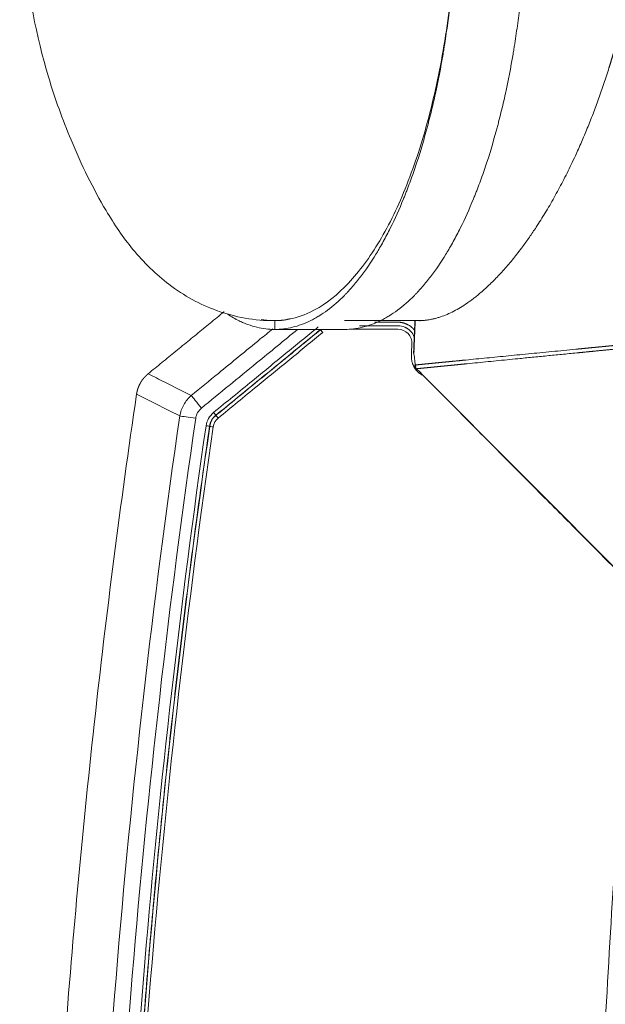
# Model space of a CAD drawing. Header units: millimetres. Extents: x -620 to 6530, y -1325 to 1325.
# Tile 243 of 256: x -560 to -225, y 409 to 972. Entities that reach past the tile are written whole.
import ezdxf

# ---------------------------------------------------------------- set-up
doc = ezdxf.new("R2010")
doc.units = ezdxf.units.MM
doc.layers.add('Plan', color=7, linetype='Continuous', true_color=0xffffff)

msp = doc.modelspace()

# ---------------------------------------------------------------- linework, layer by layer
at = {"layer": 'Plan', "color": 155, "linetype": 'Continuous', "lineweight": 13}
msp.add_line((-329.56, 769.33), (-210.41, 649.47), dxfattribs=at)
at = {"layer": 'Plan', "color": 155, "linetype": 'Continuous', "lineweight": 18}
msp.add_arc((-330.78, 774.58), 3, 181.5909, 225.0641, dxfattribs=at)
at = {"layer": 'Plan', "color": 155, "linetype": 'Continuous', "lineweight": 13}
for centre, major_axis, ratio, start_param, end_param in [((-386.48, 793.27), (1.27, -1.55), 0.005941, 1.56593, 3.067732), ((-455.66, 750.06), (6.33, -7.74), 0.005943, 3.517977, 4.707525), ((-458.97, 744.23), (9.9, -1.44), 0.001103, 3.530624, 4.704789), ((-448.84, 747.48), (1.27, -1.55), 0.005942, 4.707525, 6.209332), ((-446.21, 744.36), (1.27, -1.55), 0.005942, 1.565932, 3.06774), ((-453.1, 739.93), (1.98, -0.29), 0.001098, 4.704788, 6.197262), ((-449.05, 739.32), (1.98, -0.29), 0.001098, 1.563196, 3.055669)]:
    msp.add_ellipse(centre, major_axis=major_axis, ratio=ratio, start_param=start_param, end_param=end_param, dxfattribs=at)
at = {"layer": 'Plan', "color": 155, "linetype": 'Continuous', "lineweight": 18}
for points, knots in [([(-534.5, 1185.22), (-537.83, 1176.9), (-548.64, 1146.31), (-559.54, 1088.1), (-559.69, 1012.08), (-547.68, 949.68), (-529.7, 899.99), (-513.32, 866.57), (-494.65, 838.95), (-473.5, 818.47), (-445.83, 803.59), (-425.28, 799.94), (-413.89, 800.06)], [0, 0, 0, 0, 0.055576, 0.20054, 0.348429, 0.497373, 0.576378, 0.674428, 0.737614, 0.811723, 0.898908, 1, 1, 1, 1]), ([(-309.73, 1050.06), (-309.73, 1041.69), (-309.9, 1033.35), (-310.4, 1020.92), (-310.61, 1016.78), (-310.98, 1010.59), (-311.19, 1007.5), (-311.41, 1004.42), (-311.57, 1002.36), (-311.65, 1001.33), (-312.4, 992.1), (-313.23, 984.01), (-314.71, 972.05), (-315.24, 968.09), (-316.11, 962.2), (-316.55, 959.27), (-317.02, 956.35), (-317.34, 954.41), (-317.5, 953.44), (-318.97, 944.74), (-320.43, 937.2), (-322.83, 926.18), (-323.67, 922.55), (-324.99, 917.18), (-325.66, 914.52), (-326.35, 911.88), (-326.81, 910.13), (-327.05, 909.26), (-329.19, 901.43), (-331.22, 894.73), (-334.45, 885.06), (-335.57, 881.91), (-337.28, 877.27), (-338.15, 874.98), (-339.19, 872.35), (-339.64, 871.23), (-339.94, 870.49), (-340.09, 870.11), (-342.66, 863.83), (-345.18, 858.22), (-349.13, 850.29), (-350.47, 847.73), (-352.52, 844), (-353.56, 842.17), (-354.79, 840.08), (-355.31, 839.2), (-355.67, 838.61), (-355.85, 838.32), (-358.87, 833.38), (-361.79, 829.09), (-366.29, 823.2), (-367.81, 821.33), (-370.12, 818.65), (-371.28, 817.35), (-372.65, 815.89), (-373.24, 815.28), (-373.64, 814.87), (-373.83, 814.67), (-377.19, 811.26), (-380.4, 808.45), (-385.28, 804.82), (-386.92, 803.71), (-389.4, 802.19), (-390.65, 801.47), (-391.9, 800.8), (-392.73, 800.37), (-393.15, 800.16), (-396.92, 798.32), (-400.29, 797.1), (-407.07, 795.46), (-410.47, 795.06), (-413.89, 795.06)], [0, 0, 0, 0, 0.0625, 0.0625, 0.09375, 0.09375, 0.109375, 0.117187, 0.117187, 0.125, 0.125, 0.1875, 0.1875, 0.21875, 0.21875, 0.234375, 0.242187, 0.242187, 0.25, 0.25, 0.3125, 0.3125, 0.34375, 0.34375, 0.359375, 0.367187, 0.367187, 0.375, 0.375, 0.4375, 0.4375, 0.46875, 0.46875, 0.484375, 0.492187, 0.496094, 0.496094, 0.5, 0.5, 0.5625, 0.5625, 0.59375, 0.59375, 0.609375, 0.617188, 0.621094, 0.621094, 0.625, 0.625, 0.6875, 0.6875, 0.71875, 0.71875, 0.734375, 0.742188, 0.746094, 0.746094, 0.75, 0.75, 0.8125, 0.8125, 0.84375, 0.84375, 0.859375, 0.867188, 0.867188, 0.875, 0.875, 0.9375, 0.9375, 1, 1, 1, 1]), ([(-373.89, 795.06), (-370.47, 795.06), (-367.07, 795.46), (-360.3, 797.1), (-356.92, 798.32), (-353.15, 800.16), (-352.73, 800.37), (-351.9, 800.8), (-350.65, 801.47), (-347.74, 803.16), (-345.28, 804.82), (-340.4, 808.45), (-337.19, 811.26), (-333.83, 814.67), (-333.64, 814.87), (-333.24, 815.28), (-332.65, 815.89), (-331.28, 817.35), (-328.57, 820.39), (-326.29, 823.2), (-321.79, 829.09), (-318.87, 833.38), (-315.85, 838.32), (-315.67, 838.61), (-315.32, 839.2), (-314.79, 840.08), (-313.56, 842.17), (-311.14, 846.45), (-309.13, 850.29), (-305.18, 858.22), (-302.66, 863.83), (-300.09, 870.11), (-299.94, 870.49), (-299.64, 871.23), (-299.19, 872.35), (-298.15, 874.98), (-296.12, 880.33), (-294.45, 885.06), (-291.22, 894.73), (-289.19, 901.43), (-287.05, 909.26), (-286.81, 910.13), (-286.35, 911.88), (-285.66, 914.52), (-284.09, 920.74), (-282.83, 926.18), (-280.43, 937.2), (-278.97, 944.74), (-277.5, 953.44), (-277.34, 954.41), (-277.02, 956.35), (-276.55, 959.27), (-275.51, 966.11), (-274.71, 972.05), (-273.23, 984.01), (-272.4, 992.1), (-271.65, 1001.33), (-271.57, 1002.36), (-271.41, 1004.42), (-271.19, 1007.5), (-270.71, 1014.71), (-270.4, 1020.92), (-269.9, 1033.35), (-269.73, 1041.69), (-269.73, 1050.06)], [0, 0, 0, 0, 0.0625, 0.0625, 0.125, 0.125, 0.132813, 0.132813, 0.140625, 0.15625, 0.1875, 0.1875, 0.25, 0.25, 0.253906, 0.253906, 0.257813, 0.265625, 0.28125, 0.3125, 0.3125, 0.375, 0.375, 0.378906, 0.378906, 0.382813, 0.390625, 0.40625, 0.4375, 0.4375, 0.5, 0.5, 0.503906, 0.503906, 0.507813, 0.515625, 0.53125, 0.5625, 0.5625, 0.625, 0.625, 0.632813, 0.632813, 0.640625, 0.65625, 0.6875, 0.6875, 0.75, 0.75, 0.757813, 0.757813, 0.765625, 0.78125, 0.8125, 0.8125, 0.875, 0.875, 0.882813, 0.882813, 0.890625, 0.90625, 0.9375, 0.9375, 1, 1, 1, 1]), ([(-310.65, 1016.29), (-310.93, 1011.27), (-311.28, 1006.27), (-313.03, 985.18), (-315.01, 969.55), (-320.24, 939.22), (-323.45, 924.81), (-331.06, 897.52), (-335.37, 884.89), (-345.05, 861.67), (-350.31, 851.31), (-361.69, 833.07), (-367.7, 825.37), (-380.34, 812.81), (-386.85, 808.06), (-398.14, 802.68), (-402.74, 801.24), (-407.38, 800.54)], [0, 0, 0, 0, 0.044304, 0.044304, 0.187335, 0.187335, 0.330365, 0.330365, 0.473396, 0.473396, 0.616427, 0.616427, 0.759458, 0.759458, 0.902489, 0.902489, 1, 1, 1, 1]), ([(-217.5, 962.93), (-217.54, 962.79), (-217.61, 962.52), (-217.72, 962.11), (-217.83, 961.71), (-217.94, 961.3), (-218.05, 960.9), (-218.16, 960.49), (-218.27, 960.09), (-218.38, 959.68), (-218.49, 959.28), (-218.61, 958.88), (-218.72, 958.47), (-218.83, 958.07), (-218.94, 957.66), (-219.06, 957.26), (-219.17, 956.86), (-219.28, 956.46), (-219.4, 956.05), (-219.51, 955.65), (-219.62, 955.25), (-219.74, 954.85), (-219.85, 954.45), (-219.97, 954.05), (-220.09, 953.65), (-220.2, 953.25), (-220.32, 952.85), (-220.44, 952.45), (-220.55, 952.05), (-220.67, 951.65), (-220.79, 951.25), (-220.9, 950.85), (-221.02, 950.45), (-221.14, 950.06), (-221.26, 949.66), (-221.38, 949.26), (-221.5, 948.86), (-221.62, 948.47), (-221.74, 948.07), (-221.86, 947.67), (-221.98, 947.28), (-222.1, 946.88), (-222.22, 946.49), (-222.34, 946.09), (-222.47, 945.7), (-222.59, 945.3), (-222.71, 944.91), (-223.26, 943.13), (-224.26, 940), (-225.73, 935.54), (-227.24, 931.13), (-228.77, 926.78), (-230.34, 922.5), (-231.93, 918.28), (-233.56, 914.11), (-235.21, 910.01), (-236.88, 905.99), (-238.57, 902.03), (-240.29, 898.13), (-242.23, 893.87), (-244.39, 889.28), (-246.78, 884.39), (-249.21, 879.61), (-251.68, 874.93), (-254.19, 870.38), (-256.72, 865.95), (-259.27, 861.66), (-261.84, 857.51), (-264.85, 852.82), (-268.31, 847.7), (-271.8, 842.85), (-274.86, 838.81), (-277.49, 835.48), (-280.14, 832.29), (-282.79, 829.23), (-285.44, 826.32), (-288.1, 823.54), (-290.76, 820.91), (-293.42, 818.43), (-295.84, 816.3), (-298.04, 814.47), (-300, 812.92), (-301.95, 811.45), (-304.55, 809.61), (-307.77, 807.53), (-311.6, 805.38), (-315.38, 803.59), (-318.49, 802.39), (-320.97, 801.61), (-322.81, 801.11), (-324.64, 800.71), (-326.09, 800.47), (-327.17, 800.32), (-327.89, 800.24), (-328.61, 800.18), (-329.33, 800.13), (-329.83, 800.1), (-330.13, 800.09), (-330.22, 800.09), (-330.31, 800.08), (-330.4, 800.08), (-330.49, 800.08), (-330.58, 800.08), (-330.66, 800.07), (-330.75, 800.07), (-330.84, 800.07), (-330.93, 800.07), (-331.02, 800.07), (-331.11, 800.07), (-331.2, 800.07), (-331.29, 800.07), (-331.37, 800.07), (-331.46, 800.07), (-331.55, 800.07), (-331.64, 800.07), (-331.73, 800.07), (-331.81, 800.07), (-331.9, 800.07), (-331.99, 800.07), (-332.08, 800.07), (-332.17, 800.08), (-332.25, 800.08), (-332.34, 800.08), (-332.43, 800.08), (-332.52, 800.09), (-332.6, 800.09), (-332.69, 800.09), (-332.78, 800.1), (-332.87, 800.1), (-332.95, 800.11), (-333.04, 800.11), (-333.13, 800.12), (-333.22, 800.12), (-333.3, 800.13), (-333.39, 800.13), (-333.48, 800.14), (-333.53, 800.14), (-333.56, 800.14)], [0, 0, 0, 0, 0.001348, 0.002696, 0.004045, 0.005393, 0.006742, 0.008091, 0.009441, 0.01079, 0.01214, 0.01349, 0.01484, 0.016191, 0.017542, 0.018893, 0.020244, 0.021596, 0.022948, 0.0243, 0.025652, 0.027005, 0.028358, 0.029712, 0.031065, 0.032419, 0.033774, 0.035128, 0.036483, 0.037838, 0.039194, 0.04055, 0.041906, 0.043263, 0.044619, 0.045977, 0.047334, 0.048692, 0.050051, 0.05141, 0.052769, 0.054128, 0.055488, 0.056848, 0.058209, 0.05957, 0.060932, 0.062293, 0.077941, 0.093619, 0.109335, 0.125095, 0.140706, 0.156342, 0.172008, 0.187711, 0.203246, 0.218806, 0.234398, 0.250027, 0.270762, 0.291552, 0.31241, 0.333291, 0.354214, 0.375189, 0.396039, 0.41691, 0.437812, 0.468926, 0.500097, 0.520828, 0.54158, 0.562365, 0.583211, 0.60406, 0.624923, 0.645862, 0.666788, 0.687712, 0.703302, 0.718883, 0.734458, 0.750033, 0.781181, 0.812258, 0.843304, 0.874355, 0.890078, 0.905757, 0.921397, 0.937004, 0.943295, 0.94959, 0.955889, 0.962194, 0.968504, 0.969294, 0.970084, 0.970874, 0.971663, 0.972453, 0.973242, 0.974031, 0.974821, 0.975609, 0.976398, 0.977187, 0.977976, 0.978764, 0.979552, 0.98034, 0.981128, 0.981916, 0.982704, 0.983491, 0.984279, 0.985066, 0.985853, 0.98664, 0.987427, 0.988214, 0.989001, 0.989787, 0.990573, 0.99136, 0.992146, 0.992932, 0.993718, 0.994503, 0.995289, 0.996074, 0.99686, 0.997645, 0.99843, 0.999215, 1, 1, 1, 1]), ([(-486.23, 769.66), (-483.6, 771.81), (-478.34, 776.1), (-470.46, 782.54), (-462.58, 788.98), (-454.7, 795.42), (-448.13, 800.79), (-444.17, 804.03), (-442.84, 805.12), (-442.83, 805.13)], [0, 0, 0, 0, 0.181599, 0.363198, 0.544797, 0.726396, 0.907995, 0.998795, 1, 1, 1, 1]), ([(-413.89, 795.06), (-417.31, 795.06), (-420.71, 795.46), (-425.79, 796.69), (-427.48, 797.2), (-430.01, 798.12), (-431.27, 798.62), (-432.53, 799.17), (-433.37, 799.55), (-433.79, 799.75), (-436.42, 801.03), (-438.6, 802.28), (-440.77, 803.69)], [0, 0, 0, 0, 0.376223, 0.376223, 0.564334, 0.564334, 0.65839, 0.705418, 0.705418, 0.752445, 0.752445, 1, 1, 1, 1]), ([(-421.62, 800.66), (-421.39, 800.62), (-421.17, 800.59), (-419.83, 800.39), (-418.72, 800.27), (-417.05, 800.15), (-416.49, 800.12), (-415.65, 800.09), (-415.24, 800.08), (-414.78, 800.08), (-414.59, 800.08), (-414.54, 800.08), (-414.51, 800.08), (-414.51, 800.08), (-414.5, 800.08)], [0, 0, 0, 0, 0.094836, 0.094836, 0.564319, 0.564319, 0.799061, 0.799061, 0.916432, 0.975117, 0.989789, 0.997124, 0.997124, 1, 1, 1, 1]), ([(-333.56, 800.14), (-333.57, 800.14), (-333.57, 800.14), (-333.58, 800.14), (-333.59, 800.14), (-333.59, 800.14), (-333.6, 800.15), (-333.61, 800.15), (-333.61, 800.15), (-333.62, 800.15), (-333.63, 800.15), (-333.63, 800.15), (-333.64, 800.15), (-333.64, 800.15), (-333.65, 800.15), (-333.66, 800.15), (-333.66, 800.15), (-333.67, 800.15), (-333.67, 800.15), (-333.68, 800.15), (-333.68, 800.15), (-333.68, 800.15), (-333.69, 800.15), (-333.69, 800.16), (-333.7, 800.16), (-333.7, 800.16), (-333.7, 800.16), (-333.71, 800.16), (-333.71, 800.16), (-333.71, 800.16), (-333.72, 800.16), (-333.72, 800.16), (-333.72, 800.16), (-333.72, 800.16), (-333.73, 800.16), (-333.73, 800.16), (-333.73, 800.16), (-333.73, 800.16), (-333.73, 800.17), (-333.73, 800.17), (-333.73, 800.17), (-333.73, 800.17), (-333.73, 800.17), (-333.73, 800.17), (-333.73, 800.17), (-333.73, 800.17), (-333.73, 800.17), (-333.73, 800.17), (-333.73, 800.17), (-333.73, 800.17), (-333.73, 800.17), (-333.73, 800.17), (-333.73, 800.18), (-333.72, 800.18), (-333.72, 800.18), (-333.72, 800.18), (-333.72, 800.18), (-333.71, 800.18), (-333.71, 800.18), (-333.71, 800.18), (-333.7, 800.18), (-333.7, 800.18), (-333.7, 800.18), (-333.69, 800.18), (-333.69, 800.18), (-333.68, 800.19), (-333.68, 800.19), (-333.68, 800.19), (-333.67, 800.19)], [0, 0, 0, 0, 0.0142, 0.028439, 0.042715, 0.057029, 0.07138, 0.085768, 0.100192, 0.114653, 0.12915, 0.143682, 0.158249, 0.17285, 0.187487, 0.202156, 0.21686, 0.231596, 0.246366, 0.261167, 0.276, 0.290865, 0.305761, 0.320687, 0.335643, 0.350629, 0.365644, 0.380688, 0.39576, 0.410859, 0.425986, 0.44114, 0.45632, 0.471526, 0.486757, 0.502013, 0.517293, 0.532597, 0.547924, 0.563273, 0.578645, 0.594039, 0.609453, 0.624888, 0.640343, 0.655818, 0.671311, 0.686823, 0.702352, 0.717899, 0.733462, 0.749041, 0.764635, 0.780244, 0.795868, 0.811505, 0.827156, 0.842818, 0.858493, 0.874179, 0.889876, 0.905582, 0.921299, 0.937024, 0.952757, 0.968498, 0.984246, 1, 1, 1, 1]), ([(-343.45, 799.16), (-343.43, 799.16), (-343.38, 799.16), (-343.3, 799.16), (-343.23, 799.16), (-343.12, 799.15), (-343, 799.15), (-342.79, 799.14), (-342.54, 799.12), (-342.19, 799.09), (-341.81, 799.04), (-341.41, 798.98), (-341.03, 798.91), (-340.64, 798.82), (-340.25, 798.72), (-339.85, 798.6), (-339.45, 798.46), (-339.07, 798.32), (-338.76, 798.19), (-338.45, 798.06), (-338.11, 797.89), (-337.68, 797.67), (-337.17, 797.38), (-336.63, 797.03), (-336.12, 796.66), (-335.65, 796.28), (-335.29, 795.95), (-335.04, 795.71), (-334.91, 795.59), (-334.85, 795.52), (-334.82, 795.49), (-334.8, 795.48), (-334.8, 795.47), (-334.79, 795.46), (-334.79, 795.46), (-334.79, 795.46), (-334.7, 795.36), (-334.5, 795.15), (-334.22, 794.82), (-334.01, 794.56), (-333.9, 794.41), (-333.88, 794.39)], [0, 0, 0, 0, 0.006974, 0.013763, 0.02071, 0.027518, 0.041437, 0.055005, 0.082646, 0.109899, 0.149403, 0.185925, 0.21945, 0.255932, 0.29238, 0.32878, 0.369922, 0.406303, 0.437942, 0.462738, 0.496895, 0.540443, 0.593406, 0.655785, 0.71393, 0.764483, 0.818799, 0.845958, 0.859538, 0.866328, 0.869723, 0.871421, 0.87227, 0.872694, 0.872906, 0.873012, 0.873118, 0.909614, 0.949583, 0.993028, 1, 1, 1, 1]), ([(-334.23, 782.43), (-334.24, 782.38), (-334.25, 782.33), (-334.26, 782.23), (-334.27, 782.18), (-334.29, 782.08), (-334.3, 782.04), (-334.31, 781.97), (-334.32, 781.95), (-334.33, 781.91), (-334.33, 781.88), (-334.35, 781.82), (-334.36, 781.79), (-334.37, 781.73), (-334.38, 781.72), (-334.39, 781.69), (-334.4, 781.67), (-334.41, 781.65), (-334.41, 781.63), (-334.42, 781.62), (-334.42, 781.61), (-334.43, 781.61), (-334.43, 781.6), (-334.44, 781.59), (-334.45, 781.59), (-334.46, 781.59), (-334.47, 781.59), (-334.47, 781.59)], [0, 0, 0, 0, 0.125, 0.125, 0.25, 0.25, 0.375, 0.375, 0.4375, 0.4375, 0.5, 0.5, 0.625, 0.625, 0.6875, 0.6875, 0.75, 0.75, 0.8125, 0.8125, 0.84375, 0.84375, 0.875, 0.875, 0.9375, 0.9375, 1, 1, 1, 1]), ([(-329.57, 768.92), (-329.72, 769), (-330.07, 769.21), (-330.58, 769.54), (-331.1, 769.91), (-331.56, 770.29), (-331.93, 770.62), (-332.18, 770.86), (-332.3, 770.98), (-332.36, 771.05), (-332.4, 771.08), (-332.41, 771.09), (-332.42, 771.1), (-332.42, 771.11), (-332.42, 771.11), (-332.42, 771.11), (-332.52, 771.21), (-332.71, 771.41), (-333, 771.75), (-333.3, 772.13), (-333.6, 772.55), (-333.95, 773.07), (-334.29, 773.66), (-334.59, 774.26), (-334.81, 774.75), (-334.97, 775.16), (-335.12, 775.58), (-335.28, 776.08), (-335.45, 776.74), (-335.59, 777.44), (-335.69, 778.11), (-335.74, 778.71), (-335.76, 779.2), (-335.76, 779.56), (-335.75, 779.73), (-335.75, 779.82), (-335.75, 779.87), (-335.75, 779.9), (-335.75, 779.91)], [0, 0, 0, 0, 0.038797, 0.090863, 0.139361, 0.181547, 0.226862, 0.24952, 0.260849, 0.266514, 0.269347, 0.270763, 0.271471, 0.271825, 0.272002, 0.272091, 0.272179, 0.302596, 0.335925, 0.37217, 0.411331, 0.453406, 0.513852, 0.564263, 0.604624, 0.634937, 0.664617, 0.704852, 0.755651, 0.817014, 0.866899, 0.908343, 0.954119, 0.977045, 0.988519, 0.994258, 0.997129, 1, 1, 1, 1]), ([(-334.47, 781.59), (-334.48, 781.59), (-334.48, 781.6), (-334.49, 781.61), (-334.5, 781.61), (-334.51, 781.62), (-334.51, 781.63), (-334.52, 781.64), (-334.52, 781.65), (-334.53, 781.65), (-334.53, 781.66), (-334.53, 781.67), (-334.53, 781.68), (-334.53, 781.69), (-334.52, 781.7), (-334.52, 781.71), (-334.52, 781.71), (-334.52, 781.71), (-334.52, 781.71), (-334.51, 781.72), (-334.51, 781.72), (-334.51, 781.72), (-334.51, 781.72), (-334.51, 781.73), (-334.51, 781.73), (-334.5, 781.73), (-334.5, 781.73), (-334.5, 781.74), (-334.5, 781.74), (-334.49, 781.74), (-334.49, 781.75), (-334.49, 781.75), (-334.48, 781.75), (-334.48, 781.75), (-334.48, 781.76), (-334.47, 781.76), (-334.47, 781.76), (-334.47, 781.77), (-334.46, 781.77), (-334.46, 781.77), (-334.45, 781.78), (-334.45, 781.78), (-334.44, 781.78), (-334.44, 781.79), (-334.43, 781.79), (-334.42, 781.79), (-334.42, 781.8), (-334.41, 781.8), (-334.4, 781.8), (-334.4, 781.81), (-334.39, 781.81), (-334.38, 781.81), (-334.38, 781.82), (-334.37, 781.82), (-334.36, 781.83), (-334.35, 781.83), (-334.35, 781.83)], [0, 0, 0, 0, 0.032515, 0.065517, 0.099004, 0.132974, 0.167424, 0.202349, 0.237746, 0.27361, 0.309938, 0.346722, 0.383958, 0.421639, 0.459757, 0.498307, 0.507297, 0.516473, 0.525835, 0.535383, 0.545116, 0.555034, 0.565137, 0.575426, 0.585899, 0.596557, 0.607399, 0.618425, 0.629634, 0.641027, 0.652604, 0.664362, 0.676304, 0.688427, 0.700732, 0.713217, 0.725884, 0.73873, 0.751756, 0.764961, 0.778344, 0.791905, 0.805643, 0.819558, 0.833648, 0.847914, 0.862353, 0.876966, 0.891751, 0.906708, 0.921836, 0.937133, 0.9526, 0.968234, 0.984034, 1, 1, 1, 1]), ([(-334.35, 781.83), (-334.31, 781.21), (-334.24, 780.62), (-334.1, 779.45), (-334.02, 778.88), (-333.79, 777.14), (-333.66, 775.96), (-333.61, 774.7)], [0, 0, 0, 0, 0.25, 0.25, 0.5, 0.5, 1, 1, 1, 1]), ([(-332.83, 772.55), (-332.29, 772.01), (-331.74, 771.48), (-330.64, 770.41), (-330.1, 769.87), (-329.56, 769.33)], [0, 0, 0, 0, 0.5, 0.5, 1, 1, 1, 1]), ([(-492.85, 758.02), (-492.84, 758.04), (-492.84, 758.09), (-492.83, 758.16), (-492.81, 758.22), (-492.8, 758.29), (-492.79, 758.36), (-492.78, 758.43), (-492.77, 758.49), (-492.76, 758.56), (-492.75, 758.63), (-492.73, 758.7), (-492.72, 758.76), (-492.71, 758.83), (-492.7, 758.9), (-492.68, 758.97), (-492.67, 759.03), (-492.65, 759.1), (-492.64, 759.17), (-492.63, 759.23), (-492.61, 759.3), (-492.6, 759.37), (-492.58, 759.43), (-492.57, 759.5), (-492.55, 759.57), (-492.54, 759.63), (-492.52, 759.7), (-492.5, 759.77), (-492.49, 759.83), (-492.47, 759.9), (-492.45, 759.97), (-492.44, 760.03), (-492.42, 760.1), (-492.4, 760.17), (-492.38, 760.23), (-492.36, 760.3), (-492.35, 760.36), (-492.33, 760.43), (-492.31, 760.5), (-492.29, 760.56), (-492.27, 760.63), (-492.25, 760.69), (-492.23, 760.76), (-492.21, 760.82), (-492.19, 760.89), (-492.17, 760.95), (-492.15, 761.02), (-492.13, 761.08), (-492.1, 761.15), (-492.08, 761.21), (-492.06, 761.28), (-492.04, 761.34), (-492.02, 761.41), (-491.99, 761.47), (-491.97, 761.54), (-491.95, 761.6), (-491.92, 761.67), (-491.9, 761.73), (-491.88, 761.8), (-491.85, 761.86), (-491.83, 761.92), (-491.8, 761.99), (-491.78, 762.05), (-491.75, 762.12), (-491.73, 762.18), (-491.7, 762.24), (-491.68, 762.31), (-491.65, 762.37), (-491.62, 762.43), (-491.6, 762.5), (-491.57, 762.56), (-491.54, 762.62), (-491.52, 762.68), (-491.49, 762.75), (-491.46, 762.81), (-491.43, 762.87), (-491.41, 762.94), (-491.38, 763), (-491.35, 763.06), (-491.32, 763.12), (-491.29, 763.18), (-491.26, 763.25), (-491.23, 763.31), (-491.2, 763.37), (-491.17, 763.43), (-491.14, 763.49), (-491.11, 763.55), (-491.08, 763.62), (-491.05, 763.68), (-491.02, 763.74), (-490.99, 763.8), (-490.96, 763.86), (-490.93, 763.92), (-490.89, 763.98), (-490.86, 764.04), (-490.83, 764.1), (-490.8, 764.16), (-490.76, 764.22), (-490.73, 764.28), (-490.7, 764.34), (-490.66, 764.4), (-490.63, 764.46), (-490.6, 764.52), (-490.56, 764.58), (-490.53, 764.64), (-490.49, 764.7), (-490.46, 764.76), (-490.42, 764.82), (-490.39, 764.87), (-490.35, 764.93), (-490.32, 764.99), (-490.28, 765.05), (-490.24, 765.11), (-490.21, 765.17), (-490.17, 765.22), (-490.13, 765.28), (-490.1, 765.34), (-490.06, 765.4), (-490.02, 765.45), (-489.98, 765.51), (-489.95, 765.57), (-489.91, 765.63), (-489.87, 765.68), (-489.83, 765.74), (-489.79, 765.79), (-489.75, 765.85), (-489.71, 765.91), (-489.67, 765.96), (-489.63, 766.02), (-489.59, 766.08), (-489.55, 766.13), (-489.51, 766.19), (-489.47, 766.24), (-489.43, 766.3), (-489.39, 766.35), (-489.35, 766.41), (-489.31, 766.46), (-489.27, 766.52), (-489.23, 766.57), (-489.19, 766.62), (-489.14, 766.68), (-489.1, 766.73), (-489.06, 766.79), (-489.02, 766.84), (-488.97, 766.89), (-488.93, 766.95), (-488.89, 767), (-488.84, 767.05), (-488.8, 767.11), (-488.76, 767.16), (-488.71, 767.21), (-488.67, 767.26), (-488.62, 767.32), (-488.58, 767.37), (-488.53, 767.42), (-488.49, 767.47), (-488.44, 767.52), (-488.4, 767.57), (-488.35, 767.63), (-488.31, 767.68), (-488.26, 767.73), (-488.22, 767.78), (-488.17, 767.83), (-488.12, 767.88), (-488.08, 767.93), (-488.03, 767.98), (-487.98, 768.03), (-487.94, 768.08), (-487.89, 768.13), (-487.84, 768.18), (-487.79, 768.23), (-487.74, 768.28), (-487.7, 768.32), (-487.65, 768.37), (-487.6, 768.42), (-487.55, 768.47), (-487.5, 768.52), (-487.45, 768.57), (-487.4, 768.61), (-487.35, 768.66), (-487.31, 768.71), (-487.26, 768.76), (-487.21, 768.8), (-487.16, 768.85), (-487.11, 768.9), (-487.06, 768.94), (-487, 768.99), (-486.95, 769.03), (-486.9, 769.08), (-486.85, 769.13), (-486.8, 769.17), (-486.75, 769.22), (-486.7, 769.26), (-486.65, 769.31), (-486.59, 769.35), (-486.54, 769.4), (-486.49, 769.44), (-486.44, 769.48), (-486.39, 769.53), (-486.33, 769.57), (-486.28, 769.62), (-486.24, 769.65), (-486.23, 769.66)], [0, 0, 0, 0, 0.005, 0.009999, 0.014999, 0.019998, 0.024998, 0.029997, 0.034997, 0.039996, 0.044996, 0.049995, 0.054995, 0.059994, 0.064994, 0.069993, 0.074993, 0.079992, 0.084992, 0.089991, 0.09499, 0.09999, 0.104989, 0.109989, 0.114988, 0.119988, 0.124987, 0.129986, 0.134986, 0.139985, 0.144985, 0.149984, 0.154984, 0.159983, 0.164983, 0.169982, 0.174981, 0.179981, 0.18498, 0.18998, 0.194979, 0.199979, 0.204978, 0.209978, 0.214977, 0.219977, 0.224976, 0.229976, 0.234975, 0.239975, 0.244974, 0.249974, 0.254974, 0.259973, 0.264973, 0.269972, 0.274972, 0.279972, 0.284971, 0.289971, 0.294971, 0.29997, 0.30497, 0.30997, 0.314969, 0.319969, 0.324969, 0.329969, 0.334968, 0.339968, 0.344968, 0.349968, 0.354967, 0.359967, 0.364967, 0.369967, 0.374967, 0.379967, 0.384967, 0.389966, 0.394966, 0.399966, 0.404966, 0.409966, 0.414966, 0.419966, 0.424966, 0.429966, 0.434966, 0.439966, 0.444966, 0.449966, 0.454966, 0.459966, 0.464967, 0.469967, 0.474967, 0.479967, 0.484967, 0.489967, 0.494967, 0.499968, 0.504968, 0.509968, 0.514968, 0.519968, 0.524969, 0.529969, 0.534969, 0.53997, 0.54497, 0.54997, 0.55497, 0.559971, 0.564971, 0.569971, 0.574972, 0.579972, 0.584973, 0.589973, 0.594973, 0.599974, 0.604974, 0.609975, 0.614975, 0.619975, 0.624976, 0.629976, 0.634977, 0.639977, 0.644978, 0.649978, 0.654979, 0.659979, 0.66498, 0.66998, 0.674981, 0.679981, 0.684982, 0.689982, 0.694983, 0.699983, 0.704984, 0.709984, 0.714985, 0.719985, 0.724986, 0.729986, 0.734987, 0.739987, 0.744988, 0.749988, 0.754989, 0.759989, 0.76499, 0.76999, 0.774991, 0.779991, 0.784992, 0.789992, 0.794993, 0.799993, 0.804994, 0.809994, 0.814995, 0.819995, 0.824996, 0.829996, 0.834996, 0.839997, 0.844997, 0.849998, 0.854998, 0.859998, 0.864999, 0.869999, 0.874999, 0.88, 0.885, 0.89, 0.895, 0.900001, 0.905001, 0.910001, 0.915001, 0.920001, 0.925001, 0.930001, 0.935001, 0.940002, 0.945002, 0.950002, 0.955002, 0.960001, 0.965001, 0.970001, 0.975001, 0.980001, 0.985001, 0.990001, 0.995, 1, 1, 1, 1]), ([(-329.63, 769.25), (-322.53, 762.11), (-311.32, 750.84), (-296.12, 735.54), (-283.98, 723.33), (-271.91, 711.19), (-260.03, 699.24), (-247.79, 686.93), (-231.35, 670.38), (-218.71, 657.68), (-210.48, 649.39)], [0, 0, 0, 0, 0.178712, 0.282169, 0.382812, 0.484375, 0.585937, 0.681949, 0.79259, 1, 1, 1, 1]), ([(-492.85, -758.02), (-502.06, -695.3), (-510.13, -632.41), (-523.98, -506.38), (-529.75, -443.24), (-538.99, -316.8), (-545.92, -190.18), (-549.39, 0), (-545.92, 190.18), (-538.99, 316.8), (-529.75, 443.24), (-523.98, 506.38), (-510.13, 632.41), (-502.06, 695.3), (-492.85, 758.02)], [0, 0, 0, 0, 0.125, 0.125, 0.25, 0.25, 0.375, 0.5, 0.625, 0.75, 0.75, 0.875, 0.875, 1, 1, 1, 1]), ([(-230.61, 269.94), (-228.46, 330.06), (-225.59, 390.14), (-218.43, 510.24), (-214.13, 570.24), (-209.11, 630.18)], [0, 0, 0, 0, 0.5, 0.5, 1, 1, 1, 1])]:
    msp.add_open_spline(points, degree=3, knots=knots, dxfattribs=at)
for points, degree in [([(-407.38, 800.54), (-410.62, 800.06), (-413.89, 800.06)], 2), ([(-407.05, 800.72), (-406.34, 800.84), (-405.63, 800.98), (-404.92, 801.13)], 3), ([(-373.94, 800.08), (-359.36, 800.08), (-344.78, 800.08), (-330.2, 800.08)], 3), ([(-333.73, 800.3), (-334.53, 781.48)], 1), ([(-330.74, 800.06), (-333.67, 800.19)], 1), ([(-330.74, 800.02), (-333.56, 800.14)], 1), ([(-373.89, 795.06), (-387.22, 795.06), (-400.56, 795.06), (-413.89, 795.06)], 3), ([(-453.12, 739.93), (-452.69, 742.89), (-451.17, 745.58), (-448.85, 747.48)], 3), ([(-446.19, 744.36), (-447.73, 743.09), (-448.75, 741.3), (-449.03, 739.32)], 3), ([(-504.77, 125.35), (-499.78, 331), (-482.53, 536.33), (-453.12, 739.93)], 3)]:
    msp.add_open_spline(points, degree=degree, dxfattribs=at)
at = {"layer": 'Plan', "color": 155, "linetype": 'Continuous', "lineweight": 13}
for points, degree in [([(-413.89, 795.06), (-413.89, 800.06)], 1), ([(-333.56, 800.14), (-333.83, 794.04), (-334.1, 787.93), (-334.35, 781.83)], 3), ([(-356.92, 799.15), (-352.43, 799.15), (-347.94, 799.15), (-343.45, 799.16)], 3), ([(-335.75, 779.91), (-335.65, 782.19), (-335.56, 784.48), (-335.46, 786.76)], 3), ([(-455.74, 750.06), (-457.53, 748.59), (-458.71, 746.51), (-459.05, 744.23)], 3), ([(-447.57, 745.94), (-449.49, 744.37), (-450.78, 742.1), (-451.13, 739.64)], 3), ([(-451.02, 739.61), (-450.67, 742.06), (-449.39, 744.33), (-447.47, 745.9)], 3), ([(-502.64, 125.37), (-497.66, 330.9), (-480.41, 536.13), (-451.02, 739.61)], 3), ([(-449.03, 739.32), (-478.42, 535.92), (-495.66, 330.78), (-500.64, 125.32)], 3)]:
    msp.add_open_spline(points, degree=degree, dxfattribs=at)
for points, knots in [([(-461.57, 757.24), (-456.41, 761.46), (-451.25, 765.68), (-438.16, 776.4), (-430.23, 782.89), (-419.88, 791.37), (-417.46, 793.35), (-415.04, 795.33)], [0, 0, 0, 0, 0.332583, 0.332583, 0.84397, 0.84397, 1, 1, 1, 1]), ([(-400.77, 795.06), (-408.58, 788.66), (-416.39, 782.27), (-434.72, 767.27), (-445.23, 758.66), (-455.74, 750.06)], [0, 0, 0, 0, 0.426307, 0.426307, 1, 1, 1, 1]), ([(-448.85, 747.48), (-441.45, 753.54), (-434.06, 759.59), (-420.4, 770.78), (-414.13, 775.91), (-401.61, 786.16), (-395.35, 791.29), (-389.09, 796.42)], [0, 0, 0, 0, 0.371302, 0.371302, 0.685651, 0.685651, 1, 1, 1, 1]), ([(-387.81, 794.88), (-388.84, 794.03), (-389.87, 793.19), (-395.03, 788.96), (-399.15, 785.58), (-410.66, 776.16), (-418.04, 770.11), (-432.81, 758.02), (-440.19, 751.98), (-447.57, 745.94)], [0, 0, 0, 0, 0.05178, 0.05178, 0.258898, 0.258898, 0.629449, 0.629449, 1, 1, 1, 1]), ([(-447.47, 745.9), (-446.44, 746.75), (-445.41, 747.59), (-440.25, 751.81), (-436.12, 755.19), (-424.62, 764.61), (-417.24, 770.65), (-408.75, 777.61), (-407.63, 778.52), (-400.25, 784.56), (-394, 789.69), (-387.74, 794.81)], [0, 0, 0, 0, 0.051813, 0.051813, 0.259065, 0.259065, 0.629532, 0.629532, 0.685768, 0.685768, 1, 1, 1, 1]), ([(-387.74, 794.81), (-387.75, 794.82), (-387.76, 794.83), (-387.78, 794.85), (-387.8, 794.87), (-387.81, 794.88)], [0, 0, 0, 0, 0.495409, 0.495409, 1, 1, 1, 1]), ([(-343.45, 795.1), (-344.78, 795.1), (-346.11, 795.1), (-352.78, 795.09), (-358.11, 795.09), (-366.9, 795.08), (-370.35, 795.08), (-373.8, 795.08)], [0, 0, 0, 0, 0.131795, 0.131795, 0.658975, 0.658975, 1, 1, 1, 1]), ([(-365.49, 797.08), (-364.13, 797.08), (-362.78, 797.08), (-355.43, 797.09), (-349.45, 797.09), (-343.46, 797.1)], [0, 0, 0, 0, 0.184813, 0.184813, 1, 1, 1, 1]), ([(-343.44, 797.16), (-344.77, 797.16), (-346.1, 797.16), (-352.77, 797.15), (-358.1, 797.15), (-364.03, 797.15), (-364.63, 797.15), (-365.23, 797.15)], [0, 0, 0, 0, 0.183579, 0.183579, 0.917894, 0.917894, 1, 1, 1, 1]), ([(-343.46, 797.1), (-340.76, 797.1), (-338.09, 795.95), (-335.32, 793.05), (-334.58, 791.89), (-334.1, 790.61), (-334.09, 790.58), (-334.09, 790.56)], [0, 0, 0, 0, 0.662704, 0.662704, 0.994056, 0.994056, 1, 1, 1, 1]), ([(-335.46, 786.76), (-335.37, 788.93), (-336.19, 791.09), (-339.15, 794.18), (-341.28, 795.1), (-343.45, 795.1)], [0, 0, 0, 0, 0.5, 0.5, 1, 1, 1, 1]), ([(-334.09, 790.69), (-334.56, 791.95), (-335.29, 793.11), (-337.14, 795.05), (-338.28, 795.83), (-340.74, 796.88), (-342.09, 797.16), (-343.44, 797.16)], [0, 0, 0, 0, 0.333306, 0.333306, 0.666653, 0.666653, 1, 1, 1, 1]), ([(-386.46, 793.27), (-392.72, 788.14), (-398.97, 783.02), (-411.48, 772.77), (-417.74, 767.65), (-431.39, 756.47), (-438.79, 750.41), (-446.19, 744.36)], [0, 0, 0, 0, 0.314232, 0.314232, 0.628464, 0.628464, 1, 1, 1, 1]), ([(-333.61, 774.7), (-333.47, 774.71), (-333.21, 774.74), (-332.82, 774.77), (-332.42, 774.81), (-332.03, 774.85), (-331.63, 774.89), (-331.23, 774.93), (-330.84, 774.97), (-330.44, 775.01), (-330.04, 775.05), (-329.64, 775.09), (-329.24, 775.13), (-328.84, 775.17), (-328.43, 775.21), (-328.03, 775.25), (-327.63, 775.29), (-327.22, 775.33), (-326.82, 775.37), (-326.41, 775.41), (-326.01, 775.45), (-325.6, 775.49), (-325.19, 775.53), (-324.78, 775.57), (-324.37, 775.61), (-323.96, 775.65), (-323.55, 775.69), (-323.14, 775.73), (-322.73, 775.77), (-322.31, 775.81), (-321.9, 775.85), (-321.49, 775.89), (-321.07, 775.93), (-320.65, 775.97), (-320.24, 776.01), (-319.82, 776.05), (-319.4, 776.09), (-318.98, 776.14), (-318.56, 776.18), (-318.14, 776.22), (-317.72, 776.26), (-317.3, 776.3), (-316.88, 776.34), (-316.46, 776.38), (-316.03, 776.43), (-315.61, 776.47), (-315.18, 776.51), (-314.76, 776.55), (-314.33, 776.59), (-313.9, 776.63), (-313.47, 776.68), (-313.04, 776.72), (-312.61, 776.76), (-312.18, 776.8), (-311.75, 776.85), (-311.32, 776.89), (-310.89, 776.93), (-310.46, 776.97), (-310.02, 777.02), (-309.59, 777.06), (-309.15, 777.1), (-308.72, 777.14), (-308.28, 777.19), (-307.84, 777.23), (-307.4, 777.27), (-306.96, 777.32), (-306.52, 777.36), (-304.3, 777.58), (-300.23, 777.98), (-294.23, 778.57), (-288.1, 779.17), (-281.83, 779.78), (-275.44, 780.41), (-268.94, 781.05), (-262.33, 781.69), (-255.58, 782.35), (-248.71, 783.03), (-243.96, 783.49), (-241.41, 783.74), (-241.11, 783.77), (-240.81, 783.8), (-240.52, 783.83), (-240.22, 783.86), (-239.92, 783.88), (-239.63, 783.91), (-239.33, 783.94), (-239.03, 783.97), (-238.73, 784), (-238.44, 784.03), (-238.14, 784.06), (-237.84, 784.09), (-237.54, 784.12), (-237.24, 784.15), (-236.94, 784.18), (-236.64, 784.21), (-236.34, 784.23), (-236.04, 784.26), (-235.74, 784.29), (-235.44, 784.32), (-235.14, 784.35), (-234.84, 784.38), (-234.54, 784.41), (-234.24, 784.44), (-233.94, 784.47), (-233.64, 784.5), (-233.34, 784.53), (-233.04, 784.56), (-232.74, 784.59), (-232.43, 784.62), (-232.13, 784.65), (-231.83, 784.68), (-231.53, 784.7), (-231.22, 784.73), (-230.92, 784.76), (-230.62, 784.79), (-230.31, 784.82), (-230.01, 784.85), (-229.71, 784.88), (-229.4, 784.91), (-229.1, 784.94), (-228.79, 784.97), (-228.49, 785), (-228.19, 785.03), (-227.88, 785.06), (-227.58, 785.09), (-227.27, 785.12), (-226.96, 785.15), (-226.66, 785.18), (-226.35, 785.21), (-226.05, 785.24), (-225.74, 785.27), (-225.43, 785.3), (-225.13, 785.33), (-224.82, 785.36), (-224.51, 785.39), (-224.2, 785.42), (-223.9, 785.45), (-223.59, 785.48), (-223.28, 785.51), (-222.97, 785.54), (-222.67, 785.57), (-222.36, 785.6), (-222.05, 785.63), (-221.74, 785.66), (-221.43, 785.69), (-221.12, 785.72), (-220.81, 785.75), (-220.5, 785.78), (-220.19, 785.81), (-219.88, 785.84), (-219.57, 785.87), (-219.26, 785.9), (-218.95, 785.93), (-218.64, 785.96), (-218.33, 785.99), (-218.02, 786.02), (-217.7, 786.05), (-217.39, 786.08), (-217.08, 786.11), (-216.77, 786.14), (-216.46, 786.17), (-216.14, 786.21), (-215.83, 786.24), (-215.52, 786.27), (-215.2, 786.3), (-214.89, 786.33), (-214.58, 786.36), (-214.26, 786.39), (-213.95, 786.42), (-213.64, 786.45), (-213.32, 786.48), (-213.01, 786.51), (-212.69, 786.54), (-212.38, 786.57), (-212.06, 786.6), (-211.75, 786.63), (-211.43, 786.66), (-211.12, 786.7), (-210.8, 786.73), (-210.48, 786.76), (-210.17, 786.79), (-209.85, 786.82), (-209.53, 786.85), (-209.22, 786.88), (-208.9, 786.91), (-208.58, 786.94), (-208.27, 786.97), (-207.95, 787), (-207.63, 787.04), (-207.31, 787.07), (-206.99, 787.1), (-206.68, 787.13), (-206.36, 787.16), (-206.04, 787.19), (-205.72, 787.22), (-205.4, 787.25), (-205.19, 787.27), (-205.08, 787.28)], [0, 0, 0, 0, 0.003793, 0.007586, 0.011378, 0.015171, 0.018963, 0.022755, 0.026548, 0.030339, 0.034131, 0.037923, 0.041714, 0.045505, 0.049296, 0.053087, 0.056878, 0.060669, 0.064459, 0.06825, 0.07204, 0.07583, 0.07962, 0.08341, 0.087199, 0.090989, 0.094778, 0.098567, 0.102356, 0.106145, 0.109934, 0.113722, 0.117511, 0.121299, 0.125087, 0.128875, 0.132663, 0.136451, 0.140238, 0.144026, 0.147813, 0.1516, 0.155387, 0.159174, 0.162961, 0.166748, 0.170534, 0.17432, 0.178106, 0.181893, 0.185678, 0.189464, 0.19325, 0.197035, 0.200821, 0.204606, 0.208391, 0.212176, 0.215961, 0.219745, 0.22353, 0.227314, 0.231099, 0.234883, 0.238667, 0.242451, 0.246235, 0.250018, 0.299865, 0.349785, 0.39978, 0.449851, 0.499999, 0.549876, 0.599812, 0.649807, 0.699862, 0.749979, 0.752081, 0.754183, 0.756284, 0.758386, 0.760488, 0.762589, 0.764691, 0.766793, 0.768894, 0.770996, 0.773097, 0.775199, 0.7773, 0.779402, 0.781503, 0.783605, 0.785706, 0.787808, 0.789909, 0.792011, 0.794112, 0.796214, 0.798315, 0.800417, 0.802518, 0.804619, 0.806721, 0.808822, 0.810923, 0.813025, 0.815126, 0.817227, 0.819329, 0.82143, 0.823531, 0.825632, 0.827734, 0.829835, 0.831936, 0.834037, 0.836139, 0.83824, 0.840341, 0.842442, 0.844543, 0.846644, 0.848745, 0.850847, 0.852948, 0.855049, 0.85715, 0.859251, 0.861352, 0.863453, 0.865554, 0.867655, 0.869756, 0.871857, 0.873958, 0.876059, 0.87816, 0.880261, 0.882362, 0.884463, 0.886564, 0.888665, 0.890766, 0.892867, 0.894968, 0.897069, 0.899169, 0.90127, 0.903371, 0.905472, 0.907573, 0.909674, 0.911774, 0.913875, 0.915976, 0.918077, 0.920178, 0.922278, 0.924379, 0.92648, 0.928581, 0.930681, 0.932782, 0.934883, 0.936983, 0.939084, 0.941185, 0.943285, 0.945386, 0.947487, 0.949587, 0.951688, 0.953789, 0.955889, 0.95799, 0.96009, 0.962191, 0.964292, 0.966392, 0.968493, 0.970593, 0.972694, 0.974794, 0.976895, 0.978995, 0.981096, 0.983196, 0.985297, 0.987397, 0.989498, 0.991598, 0.993699, 0.995799, 0.9979, 1, 1, 1, 1]), ([(-204.8, 785.21), (-205.03, 785.18), (-205.47, 785.14), (-206.14, 785.07), (-206.81, 785.01), (-207.48, 784.94), (-208.14, 784.88), (-208.81, 784.81), (-209.47, 784.75), (-210.13, 784.68), (-210.79, 784.62), (-211.45, 784.55), (-212.1, 784.49), (-212.76, 784.42), (-213.41, 784.36), (-214.06, 784.29), (-214.71, 784.23), (-215.36, 784.17), (-216.01, 784.1), (-216.66, 784.04), (-217.3, 783.98), (-217.94, 783.91), (-218.58, 783.85), (-219.22, 783.79), (-219.86, 783.72), (-220.5, 783.66), (-221.13, 783.6), (-221.77, 783.54), (-222.4, 783.47), (-223.03, 783.41), (-223.66, 783.35), (-224.29, 783.29), (-224.91, 783.23), (-225.54, 783.16), (-226.16, 783.1), (-226.78, 783.04), (-227.4, 782.98), (-228.02, 782.92), (-228.64, 782.86), (-229.26, 782.8), (-229.87, 782.74), (-230.48, 782.68), (-231.1, 782.62), (-231.71, 782.56), (-232.32, 782.5), (-232.92, 782.44), (-233.53, 782.38), (-234.13, 782.32), (-234.74, 782.26), (-235.34, 782.2), (-235.94, 782.14), (-236.54, 782.08), (-237.13, 782.02), (-237.73, 781.96), (-238.32, 781.9), (-238.92, 781.85), (-239.51, 781.79), (-240.1, 781.73), (-240.69, 781.67), (-243.98, 781.35), (-249.92, 780.76), (-258.39, 779.92), (-266.72, 779.1), (-274.27, 778.35), (-281.11, 777.68), (-287.28, 777.07), (-293.4, 776.46), (-299.46, 775.86), (-303.52, 775.46), (-305.66, 775.24), (-305.91, 775.22), (-306.16, 775.2), (-306.41, 775.17), (-306.66, 775.15), (-306.91, 775.12), (-307.16, 775.1), (-307.41, 775.07), (-307.66, 775.05), (-307.91, 775.02), (-308.15, 775), (-308.4, 774.97), (-308.65, 774.95), (-308.89, 774.92), (-309.14, 774.9), (-309.38, 774.88), (-309.63, 774.85), (-309.87, 774.83), (-310.12, 774.8), (-310.36, 774.78), (-310.61, 774.75), (-310.85, 774.73), (-311.09, 774.71), (-311.34, 774.68), (-311.58, 774.66), (-311.82, 774.63), (-312.06, 774.61), (-312.3, 774.59), (-312.55, 774.56), (-312.79, 774.54), (-313.03, 774.51), (-313.27, 774.49), (-313.51, 774.47), (-313.75, 774.44), (-313.98, 774.42), (-314.22, 774.4), (-314.46, 774.37), (-314.7, 774.35), (-314.94, 774.33), (-315.17, 774.3), (-315.41, 774.28), (-315.65, 774.25), (-315.88, 774.23), (-316.12, 774.21), (-316.36, 774.18), (-316.59, 774.16), (-316.82, 774.14), (-317.06, 774.11), (-317.29, 774.09), (-317.53, 774.07), (-317.76, 774.05), (-317.99, 774.02), (-318.23, 774), (-318.46, 773.98), (-318.69, 773.95), (-318.92, 773.93), (-319.15, 773.91), (-319.38, 773.88), (-319.62, 773.86), (-319.85, 773.84), (-320.08, 773.82), (-320.3, 773.79), (-320.53, 773.77), (-320.76, 773.75), (-320.99, 773.72), (-321.22, 773.7), (-321.45, 773.68), (-321.68, 773.66), (-321.9, 773.63), (-322.13, 773.61), (-322.36, 773.59), (-322.58, 773.57), (-322.81, 773.54), (-323.03, 773.52), (-323.26, 773.5), (-323.48, 773.48), (-323.71, 773.45), (-323.93, 773.43), (-324.16, 773.41), (-324.38, 773.39), (-324.6, 773.37), (-324.82, 773.34), (-325.05, 773.32), (-325.27, 773.3), (-325.49, 773.28), (-325.71, 773.26), (-325.93, 773.23), (-326.15, 773.21), (-326.38, 773.19), (-326.6, 773.17), (-326.81, 773.15), (-327.03, 773.12), (-327.25, 773.1), (-327.47, 773.08), (-327.69, 773.06), (-327.91, 773.04), (-328.13, 773.02), (-328.34, 772.99), (-328.56, 772.97), (-328.78, 772.95), (-328.99, 772.93), (-329.21, 772.91), (-329.43, 772.89), (-329.64, 772.87), (-329.86, 772.84), (-330.07, 772.82), (-330.29, 772.8), (-330.5, 772.78), (-330.71, 772.76), (-330.93, 772.74), (-331.14, 772.72), (-331.35, 772.7), (-331.57, 772.67), (-331.78, 772.65), (-331.99, 772.63), (-332.2, 772.61), (-332.41, 772.59), (-332.62, 772.57), (-332.76, 772.56), (-332.83, 772.55)], [0, 0, 0, 0, 0.004436, 0.008867, 0.013294, 0.017716, 0.022134, 0.026547, 0.030957, 0.035361, 0.039761, 0.044157, 0.048549, 0.052936, 0.057319, 0.061697, 0.066071, 0.07044, 0.074805, 0.079166, 0.083522, 0.087874, 0.092222, 0.096565, 0.100904, 0.105238, 0.109568, 0.113894, 0.118215, 0.122532, 0.126845, 0.131153, 0.135457, 0.139756, 0.144052, 0.148342, 0.152629, 0.156911, 0.161189, 0.165462, 0.169731, 0.173996, 0.178256, 0.182512, 0.186764, 0.191011, 0.195254, 0.199493, 0.203728, 0.207958, 0.212183, 0.216405, 0.220622, 0.224835, 0.229043, 0.233247, 0.237447, 0.241643, 0.245834, 0.250021, 0.312023, 0.374353, 0.437013, 0.500001, 0.548874, 0.598311, 0.648308, 0.698866, 0.749981, 0.752146, 0.75431, 0.756472, 0.758634, 0.760794, 0.762953, 0.765111, 0.767268, 0.769424, 0.771579, 0.773733, 0.775886, 0.778037, 0.780188, 0.782337, 0.784486, 0.786633, 0.788779, 0.790924, 0.793068, 0.795211, 0.797353, 0.799494, 0.801634, 0.803772, 0.80591, 0.808046, 0.810182, 0.812316, 0.814449, 0.816581, 0.818712, 0.820842, 0.822971, 0.825099, 0.827225, 0.829351, 0.831476, 0.833599, 0.835721, 0.837843, 0.839963, 0.842082, 0.8442, 0.846317, 0.848433, 0.850548, 0.852662, 0.854774, 0.856886, 0.858996, 0.861106, 0.863214, 0.865322, 0.867428, 0.869533, 0.871637, 0.87374, 0.875842, 0.877943, 0.880042, 0.882141, 0.884239, 0.886335, 0.888431, 0.890525, 0.892619, 0.894711, 0.896802, 0.898892, 0.900981, 0.903069, 0.905156, 0.907242, 0.909327, 0.91141, 0.913493, 0.915574, 0.917655, 0.919734, 0.921813, 0.92389, 0.925966, 0.928041, 0.930115, 0.932188, 0.93426, 0.936331, 0.938401, 0.94047, 0.942537, 0.944604, 0.946669, 0.948734, 0.950797, 0.95286, 0.954921, 0.956981, 0.95904, 0.961098, 0.963155, 0.965211, 0.967266, 0.96932, 0.971373, 0.973424, 0.975475, 0.977525, 0.979573, 0.981621, 0.983667, 0.985712, 0.987757, 0.9898, 0.991842, 0.993883, 0.995923, 0.997962, 1, 1, 1, 1]), ([(-486.23, 769.66), (-483.07, 768.07), (-479.92, 766.48), (-471.7, 762.34), (-466.63, 759.79), (-461.57, 757.24)], [0, 0, 0, 0, 0.38401, 0.38401, 1, 1, 1, 1]), ([(-468.13, 745.55), (-473.35, 748.18), (-478.57, 750.82), (-486.81, 754.98), (-489.83, 756.5), (-492.85, 758.02)], [0, 0, 0, 0, 0.633677, 0.633677, 1, 1, 1, 1]), ([(-468.13, 745.55), (-467.74, 747.81), (-466.99, 749.96), (-464.73, 753.99), (-463.29, 755.74), (-461.57, 757.24)], [0, 0, 0, 0, 0.5, 0.5, 1, 1, 1, 1]), ([(-520.89, 104.81), (-518.74, 211.31), (-513.3, 317.91), (-495.78, 531.59), (-483.63, 638.74), (-468.13, 745.55)], [0, 0, 0, 0, 0.496999, 0.496999, 1, 1, 1, 1]), ([(-459.05, 744.23), (-474.42, 638.29), (-486.5, 532.02), (-504.06, 318.82), (-509.54, 211.85), (-511.71, 104.83)], [0, 0, 0, 0, 0.5, 0.5, 1, 1, 1, 1]), ([(-447.57, 745.94), (-447.56, 745.93), (-447.55, 745.93), (-447.51, 745.92), (-447.49, 745.91), (-447.47, 745.9)], [0, 0, 0, 0, 0.377022, 0.377022, 1, 1, 1, 1]), ([(-451.02, 739.61), (-451.04, 739.61), (-451.06, 739.62), (-451.1, 739.63), (-451.11, 739.64), (-451.13, 739.64)], [0, 0, 0, 0, 0.548592, 0.548592, 1, 1, 1, 1])]:
    msp.add_open_spline(points, degree=3, knots=knots, dxfattribs=at)
msp.add_rational_spline([(-333.08, 774.06), (-333.24, 774.09), (-333.37, 774.14), (-334.07, 774.38), (-333.61, 774.7)], [0.970630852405, 0.981775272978, 1, 0.906179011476, 1], degree=2, knots=[0, 0, 0, 0.162654, 0.162654, 1, 1, 1], dxfattribs=at)
for points, weights, degree in [([(-333.61, 774.7), (-333.64, 773.46), (-332.83, 772.55)], [1, 0.924160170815, 1], 2), ([(-332.81, 772.48), (-332.96, 772.38), (-332.83, 772.55)], [0.871389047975, 0.903499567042, 1], 2), ([(-329.54, 769.33), (-329.72, 769.16), (-329.56, 769.33)], [0.95238407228, 0.937388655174, 1], 2), ([(-451.13, 739.64), (-480.53, 536.13), (-497.78, 330.87), (-502.76, 125.3)], [0.999998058, 0.999998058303, 0.999998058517, 0.999998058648], 3)]:
    msp.add_rational_spline(points, weights, degree=degree, dxfattribs=at)

doc.saveas('drawing.dxf')
